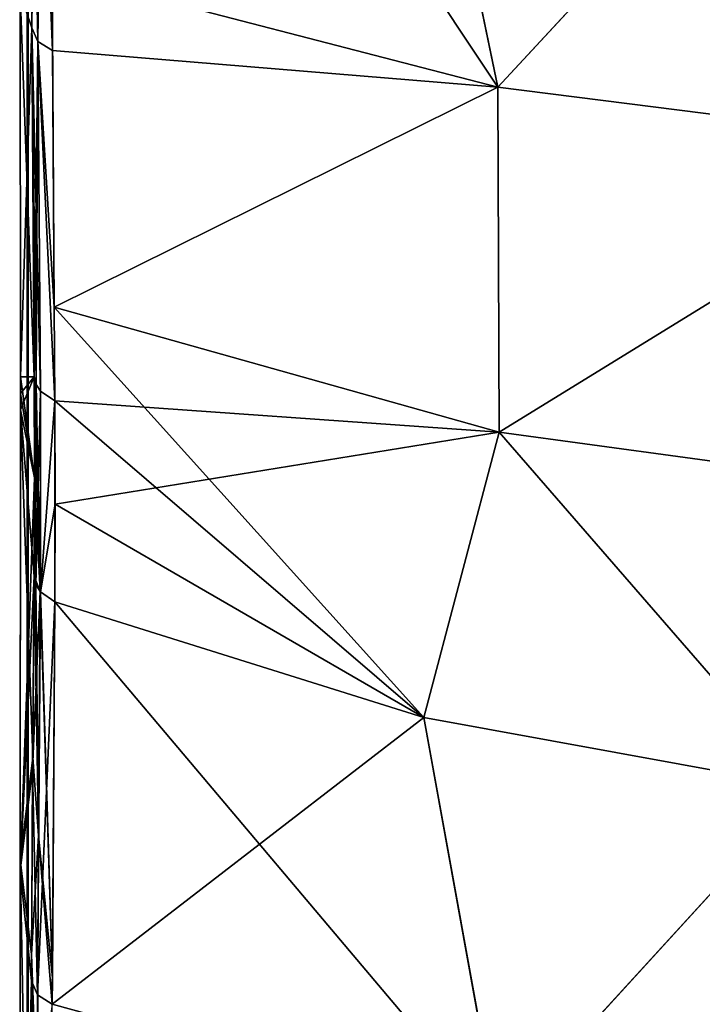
# Model space of a CAD drawing. Header units: millimetres. Extents: x -229 to 223, y -44 to 475.
# Tile 6 of 81: x -67 to -28, y 35 to 91. Entities that reach past the tile are written whole.
import ezdxf

# ---------------------------------------------------------------- set-up
doc = ezdxf.new("R2010")
doc.units = ezdxf.units.MM
doc.header["$LTSCALE"] = 52.148148
for name, color, linetype in [('114', 7, 'CONTINUOUS'), ('123', 7, 'CONTINUOUS'), ('127', 7, 'CONTINUOUS'), ('149', 7, 'CONTINUOUS'), ('150', 7, 'CONTINUOUS'), ('151', 7, 'CONTINUOUS'), ('152', 7, 'CONTINUOUS'), ('158', 7, 'CONTINUOUS'), ('159', 7, 'CONTINUOUS'), ('175', 7, 'CONTINUOUS'), ('176', 7, 'CONTINUOUS'), ('177', 7, 'CONTINUOUS'), ('178', 7, 'CONTINUOUS'), ('179', 7, 'CONTINUOUS'), ('180', 7, 'CONTINUOUS'), ('181', 7, 'CONTINUOUS'), ('207', 7, 'CONTINUOUS'), ('208', 7, 'CONTINUOUS')]:
    doc.layers.add(name, color=color, linetype=linetype)

msp = doc.modelspace()

# ---------------------------------------------------------------- linework, layer by layer
at = {"layer": '114', "linetype": 'Continuous'}
for points in [[(-66.206, 90.696, 192.351), (-66.296, 112.873, 215.165), (-66.866, 92.67, 177.653), (-66.206, 90.696, 192.351)], [(-66.84, 70.938, 147.463), (-66.206, 90.696, 192.351), (-66.866, 92.67, 177.653), (-66.84, 70.938, 147.463)], [(-66.074, 70.938, 167.406), (-66.206, 90.696, 192.351), (-66.84, 70.938, 147.463), (-66.074, 70.938, 167.406)]]:
    msp.add_3dface(points, dxfattribs=at)
at = {"layer": '123', "linetype": 'Continuous'}
for points in [[(-54.764, 109.843, 220.467), (-65.053, 93.9, 198.475), (-39.788, 87.334, 204.469), (-54.764, 109.843, 220.467)], [(-44.131, 108.307, 223.801), (-54.764, 109.843, 220.467), (-39.788, 87.334, 204.469), (-44.131, 108.307, 223.801)], [(-22.264, 106.243, 228.276), (-44.131, 108.307, 223.801), (-39.788, 87.334, 204.469), (-22.264, 106.243, 228.276)], [(-22.264, 106.243, 228.276), (-39.788, 87.334, 204.469), (-13.39, 84.005, 207.509), (-22.264, 106.243, 228.276)], [(-65.03, 89.42, 193.476), (-64.939, 74.887, 175.631), (-65.053, 93.9, 198.475), (-65.03, 89.42, 193.476)], [(-65.053, 93.9, 198.475), (-64.939, 74.887, 175.631), (-39.788, 87.334, 204.469), (-65.053, 93.9, 198.475)], [(-64.939, 74.887, 175.631), (-39.715, 67.808, 180.955), (-39.788, 87.334, 204.469), (-64.939, 74.887, 175.631)], [(-39.788, 87.334, 204.469), (-39.715, 67.808, 180.955), (-13.39, 84.005, 207.509), (-39.788, 87.334, 204.469)], [(-39.715, 67.808, 180.955), (-13.365, 64.219, 183.656), (-13.39, 84.005, 207.509), (-39.715, 67.808, 180.955)], [(-64.898, 69.574, 168.383), (-43.989, 51.645, 155.125), (-64.939, 74.887, 175.631), (-64.898, 69.574, 168.383)], [(-64.939, 74.887, 175.631), (-43.989, 51.645, 155.125), (-39.715, 67.808, 180.955), (-64.939, 74.887, 175.631)], [(-64.871, 63.73, 159.857), (-43.989, 51.645, 155.125), (-64.898, 69.574, 168.383), (-64.871, 63.73, 159.857)], [(-43.989, 51.645, 155.125), (-22.214, 47.671, 157.562), (-39.715, 67.808, 180.955), (-43.989, 51.645, 155.125)], [(-39.715, 67.808, 180.955), (-22.214, 47.671, 157.562), (-13.365, 64.219, 183.656), (-39.715, 67.808, 180.955)], [(-64.896, 58.182, 151.116), (-43.989, 51.645, 155.125), (-64.871, 63.73, 159.857), (-64.896, 58.182, 151.116)]]:
    msp.add_3dface(points, dxfattribs=at)
at = {"layer": '127', "linetype": 'Continuous'}
for points in [[(-64.896, 58.182, 151.116), (-65.039, 35.393, 118.628), (-39.781, 28.465, 124.192), (-64.896, 58.182, 151.116)], [(-43.989, 51.645, 155.125), (-64.896, 58.182, 151.116), (-39.781, 28.465, 124.192), (-43.989, 51.645, 155.125)], [(-22.214, 47.671, 157.562), (-43.989, 51.645, 155.125), (-39.781, 28.465, 124.192), (-22.214, 47.671, 157.562)], [(-22.214, 47.671, 157.562), (-39.781, 28.465, 124.192), (-13.388, 24.951, 127.014), (-22.214, 47.671, 157.562)]]:
    msp.add_3dface(points, dxfattribs=at)
at = {"layer": '149', "linetype": 'Continuous'}
for points in [[(-65.725, 58.775, 150.759), (-66.073, 59.634, 150.236), (-66.151, 48.689, 133.523), (-65.725, 58.775, 150.759)], [(-65.868, 35.934, 118.195), (-65.725, 58.775, 150.759), (-66.151, 48.689, 133.523), (-65.868, 35.934, 118.195)], [(-65.725, 58.775, 150.759), (-65.868, 35.934, 118.195), (-65.714, 58.761, 150.767), (-65.725, 58.775, 150.759)], [(-65.868, 35.934, 118.195), (-64.896, 58.182, 151.116), (-65.714, 58.761, 150.767), (-65.868, 35.934, 118.195)], [(-65.039, 35.393, 118.628), (-64.896, 58.182, 151.116), (-65.868, 35.934, 118.195), (-65.039, 35.393, 118.628)], [(-66.215, 36.721, 117.553), (-65.868, 35.934, 118.195), (-66.151, 48.689, 133.523), (-66.215, 36.721, 117.553)], [(-66.311, 9.862, 88.049), (-65.965, 9.15, 88.785), (-66.215, 36.721, 117.553), (-66.311, 9.862, 88.049)], [(-65.965, 9.15, 88.785), (-65.868, 35.934, 118.195), (-66.215, 36.721, 117.553), (-65.965, 9.15, 88.785)], [(-65.135, 8.667, 89.284), (-65.868, 35.934, 118.195), (-65.965, 9.15, 88.785), (-65.135, 8.667, 89.284)], [(-65.135, 8.667, 89.284), (-65.039, 35.393, 118.628), (-65.868, 35.934, 118.195), (-65.135, 8.667, 89.284)]]:
    msp.add_3dface(points, dxfattribs=at)
at = {"layer": '150', "linetype": 'Continuous'}
for points in [[(-66.074, 70.938, 167.406), (-66.84, 70.938, 147.463), (-66.839, 69.998, 145.961), (-66.074, 70.938, 167.406)], [(-66.84, 69.062, 144.445), (-66.074, 70.938, 167.406), (-66.839, 69.998, 145.961), (-66.84, 69.062, 144.445)], [(-66.074, 70.938, 167.406), (-66.84, 69.062, 144.445), (-66.049, 65.221, 159.055), (-66.074, 70.938, 167.406)], [(-66.84, 69.062, 144.445), (-66.868, 42.954, 107.797), (-66.049, 65.221, 159.055), (-66.84, 69.062, 144.445)], [(-66.868, 42.954, 107.797), (-66.073, 59.634, 150.236), (-66.049, 65.221, 159.055), (-66.868, 42.954, 107.797)], [(-66.151, 48.689, 133.523), (-66.073, 59.634, 150.236), (-66.868, 42.954, 107.797), (-66.151, 48.689, 133.523)], [(-66.215, 36.721, 117.553), (-66.151, 48.689, 133.523), (-66.868, 42.954, 107.797), (-66.215, 36.721, 117.553)], [(-66.885, 11.807, 74.855), (-66.215, 36.721, 117.553), (-66.868, 42.954, 107.797), (-66.885, 11.807, 74.855)], [(-66.311, 9.862, 88.049), (-66.215, 36.721, 117.553), (-66.886, 10.625, 73.766), (-66.311, 9.862, 88.049)], [(-66.886, 10.625, 73.766), (-66.215, 36.721, 117.553), (-66.885, 11.807, 74.855), (-66.886, 10.625, 73.766)]]:
    msp.add_3dface(points, dxfattribs=at)
at = {"layer": '151', "linetype": 'Continuous'}
for points in [[(-65.725, 58.775, 150.759), (-66.074, 70.938, 167.406), (-66.049, 65.221, 159.055), (-65.725, 58.775, 150.759)], [(-66.074, 70.938, 167.406), (-65.725, 58.775, 150.759), (-65.961, 70.506, 167.713), (-66.074, 70.938, 167.406)], [(-65.961, 70.506, 167.713), (-65.725, 58.775, 150.759), (-65.712, 70.117, 167.992), (-65.961, 70.506, 167.713)], [(-65.725, 58.775, 150.759), (-65.714, 58.761, 150.767), (-65.712, 70.117, 167.992), (-65.725, 58.775, 150.759)], [(-65.714, 58.761, 150.767), (-64.898, 69.574, 168.383), (-65.712, 70.117, 167.992), (-65.714, 58.761, 150.767)], [(-64.896, 58.182, 151.116), (-64.898, 69.574, 168.383), (-65.714, 58.761, 150.767), (-64.896, 58.182, 151.116)], [(-64.896, 58.182, 151.116), (-64.871, 63.73, 159.857), (-64.898, 69.574, 168.383), (-64.896, 58.182, 151.116)], [(-66.073, 59.634, 150.236), (-65.725, 58.775, 150.759), (-66.049, 65.221, 159.055), (-66.073, 59.634, 150.236)]]:
    msp.add_3dface(points, dxfattribs=at)
at = {"layer": '152', "linetype": 'Continuous'}
for points in [[(-66.296, 112.873, 215.165), (-66.206, 90.696, 192.351), (-65.855, 89.935, 193.021), (-66.296, 112.873, 215.165)], [(-65.948, 112.182, 215.917), (-66.296, 112.873, 215.165), (-65.855, 89.935, 193.021), (-65.948, 112.182, 215.917)], [(-65.948, 112.182, 215.917), (-65.03, 89.42, 193.476), (-65.053, 93.9, 198.475), (-65.948, 112.182, 215.917)], [(-65.03, 89.42, 193.476), (-65.948, 112.182, 215.917), (-65.855, 89.935, 193.021), (-65.03, 89.42, 193.476)], [(-66.206, 90.696, 192.351), (-66.074, 70.938, 167.406), (-65.961, 70.506, 167.713), (-66.206, 90.696, 192.351)], [(-66.206, 90.696, 192.351), (-65.961, 70.506, 167.713), (-65.712, 70.117, 167.992), (-66.206, 90.696, 192.351)], [(-66.206, 90.696, 192.351), (-65.712, 70.117, 167.992), (-65.855, 89.935, 193.021), (-66.206, 90.696, 192.351)], [(-64.898, 69.574, 168.383), (-64.939, 74.887, 175.631), (-65.855, 89.935, 193.021), (-64.898, 69.574, 168.383)], [(-65.712, 70.117, 167.992), (-64.898, 69.574, 168.383), (-65.855, 89.935, 193.021), (-65.712, 70.117, 167.992)], [(-64.939, 74.887, 175.631), (-65.03, 89.42, 193.476), (-65.855, 89.935, 193.021), (-64.939, 74.887, 175.631)]]:
    msp.add_3dface(points, dxfattribs=at)
at = {"layer": '158', "linetype": 'Continuous'}
for points in [[(-66.4, 69.062, 144.445), (-66.457, 70.938, 143.295), (-66.457, 44.545, 106.268), (-66.4, 69.062, 144.445)], [(-66.4, 42.846, 107.666), (-66.4, 69.062, 144.445), (-66.457, 44.545, 106.268), (-66.4, 42.846, 107.666)], [(-66.457, 13.297, 73.236), (-66.4, 42.846, 107.666), (-66.457, 44.545, 106.268), (-66.457, 13.297, 73.236)], [(-66.4, 11.807, 74.855), (-66.4, 42.846, 107.666), (-66.457, 13.297, 73.236), (-66.4, 11.807, 74.855)]]:
    msp.add_3dface(points, dxfattribs=at)
at = {"layer": '159', "linetype": 'Continuous'}
for points in [[(-66.457, 70.938, 143.295), (-66.4, 91.629, 176.375), (-66.457, 93.339, 174.991), (-66.457, 70.938, 143.295)], [(-66.457, 70.938, 143.295), (-66.4, 69.062, 144.445), (-66.4, 91.629, 176.375), (-66.457, 70.938, 143.295)]]:
    msp.add_3dface(points, dxfattribs=at)
at = {"layer": '175', "linetype": 'Continuous'}
for points in [[(-66.296, 112.877, -215.168), (-66.205, 90.694, -192.352), (-66.866, 92.67, -177.653), (-66.296, 112.877, -215.168)], [(-66.205, 90.694, -192.352), (-66.074, 70.938, -167.404), (-66.866, 92.67, -177.653), (-66.205, 90.694, -192.352)], [(-66.866, 92.67, -177.653), (-66.074, 70.938, -167.404), (-66.84, 70.938, -147.462), (-66.866, 92.67, -177.653)]]:
    msp.add_3dface(points, dxfattribs=at)
at = {"layer": '176', "linetype": 'Continuous'}
for points in [[(-66.296, 112.877, -215.168), (-65.948, 112.182, -215.917), (-66.205, 90.694, -192.352), (-66.296, 112.877, -215.168)], [(-66.205, 90.694, -192.352), (-65.948, 112.182, -215.917), (-65.854, 89.934, -193.022), (-66.205, 90.694, -192.352)], [(-65.948, 112.182, -215.917), (-65.581, 111.907, -216.214), (-65.854, 89.934, -193.022), (-65.948, 112.182, -215.917)], [(-65.854, 89.934, -193.022), (-65.581, 111.907, -216.214), (-65.03, 89.42, -193.476), (-65.854, 89.934, -193.022)], [(-65.03, 89.42, -193.476), (-65.581, 111.907, -216.214), (-65.052, 93.899, -198.475), (-65.03, 89.42, -193.476)], [(-66.074, 70.938, -167.404), (-66.205, 90.694, -192.352), (-65.854, 89.934, -193.022), (-66.074, 70.938, -167.404)], [(-66.074, 70.938, -167.404), (-65.854, 89.934, -193.022), (-65.961, 70.506, -167.713), (-66.074, 70.938, -167.404)], [(-65.961, 70.506, -167.713), (-65.854, 89.934, -193.022), (-65.712, 70.117, -167.992), (-65.961, 70.506, -167.713)], [(-65.854, 89.934, -193.022), (-65.03, 89.42, -193.476), (-64.939, 74.886, -175.631), (-65.854, 89.934, -193.022)], [(-65.854, 89.934, -193.022), (-64.939, 74.886, -175.631), (-64.898, 69.574, -168.383), (-65.854, 89.934, -193.022)], [(-65.712, 70.117, -167.992), (-65.854, 89.934, -193.022), (-64.898, 69.574, -168.383), (-65.712, 70.117, -167.992)]]:
    msp.add_3dface(points, dxfattribs=at)
at = {"layer": '177', "linetype": 'Continuous'}
for points in [[(-65.052, 93.899, -198.475), (-44.151, 108.31, -223.797), (-39.787, 87.334, -204.469), (-65.052, 93.899, -198.475)], [(-44.151, 108.31, -223.797), (-22.284, 106.245, -228.274), (-39.787, 87.334, -204.469), (-44.151, 108.31, -223.797)], [(-22.284, 106.245, -228.274), (-13.389, 84.005, -207.509), (-39.787, 87.334, -204.469), (-22.284, 106.245, -228.274)], [(-65.03, 89.42, -193.476), (-65.052, 93.899, -198.475), (-39.787, 87.334, -204.469), (-65.03, 89.42, -193.476)], [(-64.939, 74.886, -175.631), (-65.03, 89.42, -193.476), (-39.787, 87.334, -204.469), (-64.939, 74.886, -175.631)], [(-39.715, 67.808, -180.956), (-64.939, 74.886, -175.631), (-39.787, 87.334, -204.469), (-39.715, 67.808, -180.956)], [(-13.389, 84.005, -207.509), (-39.715, 67.808, -180.956), (-39.787, 87.334, -204.469), (-13.389, 84.005, -207.509)], [(-13.365, 64.219, -183.656), (-39.715, 67.808, -180.956), (-13.389, 84.005, -207.509), (-13.365, 64.219, -183.656)], [(-64.898, 69.574, -168.383), (-64.939, 74.886, -175.631), (-39.715, 67.808, -180.956), (-64.898, 69.574, -168.383)], [(-64.898, 69.574, -168.383), (-39.715, 67.808, -180.956), (-64.873, 63.731, -159.857), (-64.898, 69.574, -168.383)], [(-39.715, 67.808, -180.956), (-43.989, 51.645, -155.125), (-64.873, 63.731, -159.857), (-39.715, 67.808, -180.956)], [(-22.214, 47.671, -157.562), (-43.989, 51.645, -155.125), (-39.715, 67.808, -180.956), (-22.214, 47.671, -157.562)], [(-13.365, 64.219, -183.656), (-22.214, 47.671, -157.562), (-39.715, 67.808, -180.956), (-13.365, 64.219, -183.656)], [(-43.989, 51.645, -155.125), (-64.897, 58.183, -151.116), (-64.873, 63.731, -159.857), (-43.989, 51.645, -155.125)]]:
    msp.add_3dface(points, dxfattribs=at)
at = {"layer": '178', "linetype": 'Continuous'}
for points in [[(-66.074, 70.938, -167.404), (-65.961, 70.506, -167.713), (-66.049, 65.221, -159.055), (-66.074, 70.938, -167.404)], [(-66.049, 65.221, -159.055), (-65.961, 70.506, -167.713), (-66.072, 59.629, -150.239), (-66.049, 65.221, -159.055)], [(-66.072, 59.629, -150.239), (-65.961, 70.506, -167.713), (-65.962, 59.172, -150.517), (-66.072, 59.629, -150.239)], [(-65.961, 70.506, -167.713), (-65.712, 70.117, -167.992), (-65.962, 59.172, -150.517), (-65.961, 70.506, -167.713)], [(-65.962, 59.172, -150.517), (-65.712, 70.117, -167.992), (-65.724, 58.774, -150.759), (-65.962, 59.172, -150.517)], [(-65.724, 58.774, -150.759), (-65.712, 70.117, -167.992), (-65.714, 58.761, -150.767), (-65.724, 58.774, -150.759)], [(-65.712, 70.117, -167.992), (-64.898, 69.574, -168.383), (-65.714, 58.761, -150.767), (-65.712, 70.117, -167.992)], [(-64.898, 69.574, -168.383), (-64.873, 63.731, -159.857), (-65.714, 58.761, -150.767), (-64.898, 69.574, -168.383)], [(-64.873, 63.731, -159.857), (-64.897, 58.183, -151.116), (-65.714, 58.761, -150.767), (-64.873, 63.731, -159.857)]]:
    msp.add_3dface(points, dxfattribs=at)
at = {"layer": '179', "linetype": 'Continuous'}
for points in [[(-66.84, 70.938, -147.462), (-66.074, 70.938, -167.404), (-66.049, 65.221, -159.055), (-66.84, 70.938, -147.462)], [(-66.84, 70.938, -147.462), (-66.049, 65.221, -159.055), (-66.839, 69.998, -145.961), (-66.84, 70.938, -147.462)], [(-66.839, 69.998, -145.961), (-66.049, 65.221, -159.055), (-66.84, 69.062, -144.445), (-66.839, 69.998, -145.961)], [(-66.84, 69.062, -144.445), (-66.147, 49.378, -134.507), (-66.867, 43.588, -108.571), (-66.84, 69.062, -144.445)], [(-66.049, 65.221, -159.055), (-66.072, 59.629, -150.239), (-66.84, 69.062, -144.445), (-66.049, 65.221, -159.055)], [(-66.072, 59.629, -150.239), (-66.147, 49.378, -134.507), (-66.84, 69.062, -144.445), (-66.072, 59.629, -150.239)], [(-66.147, 49.378, -134.507), (-66.208, 38.217, -119.432), (-66.867, 43.588, -108.571), (-66.147, 49.378, -134.507)], [(-66.867, 43.588, -108.571), (-66.301, 13.297, -91.421), (-66.885, 13.286, -76.224), (-66.867, 43.588, -108.571)], [(-66.208, 38.217, -119.432), (-66.301, 13.297, -91.421), (-66.867, 43.588, -108.571), (-66.208, 38.217, -119.432)]]:
    msp.add_3dface(points, dxfattribs=at)
at = {"layer": '180', "linetype": 'Continuous'}
for points in [[(-66.147, 49.378, -134.507), (-66.072, 59.629, -150.239), (-65.82, 44.947, -130.015), (-66.147, 49.378, -134.507)], [(-66.072, 59.629, -150.239), (-65.962, 59.172, -150.517), (-65.82, 44.947, -130.015), (-66.072, 59.629, -150.239)], [(-65.962, 59.172, -150.517), (-65.724, 58.774, -150.759), (-65.82, 44.947, -130.015), (-65.962, 59.172, -150.517)], [(-65.82, 44.947, -130.015), (-65.724, 58.774, -150.759), (-65.031, 36.879, -120.499), (-65.82, 44.947, -130.015)], [(-65.724, 58.774, -150.759), (-65.714, 58.761, -150.767), (-65.031, 36.879, -120.499), (-65.724, 58.774, -150.759)], [(-65.714, 58.761, -150.767), (-64.897, 58.183, -151.116), (-65.031, 36.879, -120.499), (-65.714, 58.761, -150.767)], [(-66.208, 38.217, -119.432), (-66.147, 49.378, -134.507), (-65.82, 44.947, -130.015), (-66.208, 38.217, -119.432)], [(-66.208, 38.217, -119.432), (-65.82, 44.947, -130.015), (-65.895, 29.513, -110.437), (-66.208, 38.217, -119.432)], [(-65.895, 29.513, -110.437), (-65.82, 44.947, -130.015), (-65.039, 35.393, -118.628), (-65.895, 29.513, -110.437)], [(-65.039, 35.393, -118.628), (-65.82, 44.947, -130.015), (-65.031, 36.879, -120.499), (-65.039, 35.393, -118.628)], [(-66.301, 13.297, -91.421), (-66.208, 38.217, -119.432), (-66.198, 12.917, -91.802), (-66.301, 13.297, -91.421)], [(-66.208, 38.217, -119.432), (-65.895, 29.513, -110.437), (-65.953, 12.572, -92.148), (-66.208, 38.217, -119.432)], [(-66.208, 38.217, -119.432), (-65.953, 12.572, -92.148), (-66.198, 12.917, -91.802), (-66.208, 38.217, -119.432)]]:
    msp.add_3dface(points, dxfattribs=at)
at = {"layer": '181', "linetype": 'Continuous'}
for points in [[(-64.897, 58.183, -151.116), (-43.989, 51.645, -155.125), (-65.039, 35.393, -118.628), (-64.897, 58.183, -151.116)], [(-64.897, 58.183, -151.116), (-65.039, 35.393, -118.628), (-65.031, 36.879, -120.499), (-64.897, 58.183, -151.116)], [(-65.039, 35.393, -118.628), (-43.989, 51.645, -155.125), (-39.78, 28.465, -124.192), (-65.039, 35.393, -118.628)], [(-43.989, 51.645, -155.125), (-22.214, 47.671, -157.562), (-39.78, 28.465, -124.192), (-43.989, 51.645, -155.125)], [(-22.214, 47.671, -157.562), (-13.387, 24.951, -127.014), (-39.78, 28.465, -124.192), (-22.214, 47.671, -157.562)]]:
    msp.add_3dface(points, dxfattribs=at)
at = {"layer": '207', "linetype": 'Continuous'}
for points in [[(-66.458, 44.545, -106.268), (-66.458, 70.938, -143.295), (-66.4, 42.846, -107.666), (-66.458, 44.545, -106.268)], [(-66.4, 42.846, -107.666), (-66.458, 70.938, -143.295), (-66.4, 69.062, -144.445), (-66.4, 42.846, -107.666)], [(-66.458, 13.297, -73.236), (-66.458, 44.545, -106.268), (-66.4, 11.807, -74.855), (-66.458, 13.297, -73.236)], [(-66.4, 11.807, -74.855), (-66.458, 44.545, -106.268), (-66.4, 42.846, -107.666), (-66.4, 11.807, -74.855)]]:
    msp.add_3dface(points, dxfattribs=at)
at = {"layer": '208', "linetype": 'Continuous'}
for points in [[(-66.4, 69.062, -144.445), (-66.458, 70.938, -143.295), (-66.458, 93.339, -174.991), (-66.4, 69.062, -144.445)], [(-66.4, 69.062, -144.445), (-66.458, 93.339, -174.991), (-66.4, 91.629, -176.375), (-66.4, 69.062, -144.445)]]:
    msp.add_3dface(points, dxfattribs=at)

doc.saveas('drawing.dxf')
